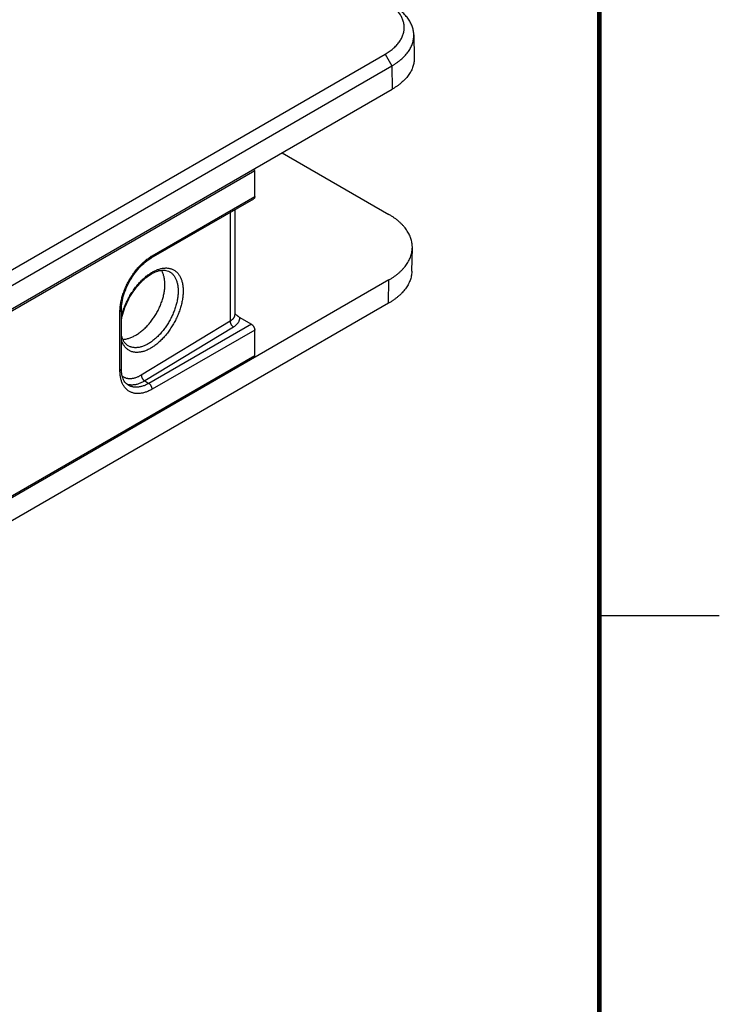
# Model space of a CAD drawing. Header units: inches. Extents: x 0 to 34, y 0 to 22.
# Tile 36 of 38: x 31.1 to 34, y 3.9 to 8. Entities that reach past the tile are written whole.
import ezdxf

# ---------------------------------------------------------------- set-up
doc = ezdxf.new("R2010")
doc.units = ezdxf.units.IN
doc.header["$LTSCALE"] = 1.87
doc.header["$MEASUREMENT"] = 0
doc.layers.get('0').update_dxf_attribs({"linetype": 'CONTINUOUS'})

msp = doc.modelspace()

# ---------------------------------------------------------------- linework, layer by layer
at = {"color": 7, "linetype": 'CONTINUOUS'}
for p, q in [((32.7257, 7.9227), (32.7277, 7.8263)), ((27.6654, 4.9887), (32.6057, 7.8412)), ((32.6057, 7.8412), (32.634, 7.7927)), ((27.6938, 4.9402), (32.634, 7.7927)), ((32.634, 7.7927), (32.6355, 7.6954)), ((27.6952, 4.843), (32.6355, 7.6954)), ((32.1762, 7.4302), (32.6216, 7.1731)), ((27.6952, 4.8348), (32.062, 7.3561)), ((32.062, 7.3561), (32.055, 7.3602)), ((32.062, 7.2477), (32.062, 7.3561)), ((31.6303, 6.9914), (32.0579, 7.2385)), ((31.6344, 7.0005), (32.062, 7.2477)), ((31.9786, 7.1927), (31.9786, 6.7558)), ((31.9593, 7.1816), (31.9593, 6.7276)), ((32.7175, 6.936), (32.7196, 7.0341)), ((31.7049, 6.9351), (31.7049, 6.9351)), ((32.6216, 6.8998), (27.6952, 4.0554)), ((32.6201, 6.8026), (32.6216, 6.8998)), ((32.6201, 6.8026), (27.6937, 3.9581)), ((31.5001, 6.5217), (31.5001, 6.7678)), ((31.506, 6.5299), (31.506, 6.776)), ((31.9978, 6.7452), (32.0481, 6.7151)), ((31.9593, 6.7276), (31.5891, 6.5027)), ((31.9736, 6.7034), (31.6034, 6.4785)), ((32.0481, 6.7151), (31.6205, 6.4685)), ((32.062, 6.6908), (31.6344, 6.4441)), ((32.062, 6.5849), (32.062, 6.6908)), ((31.5347, 6.6249), (31.5346, 6.625)), ((27.6952, 4.0636), (32.062, 6.5849)), ((31.535, 6.4604), (31.535, 6.4604)), ((31.6034, 6.4785), (31.6205, 6.4685))]:
    msp.add_line(p, q, dxfattribs=at)
at = {"color": 2, "linetype": 'CONTINUOUS'}
msp.add_line((33.5, 5.5), (34, 5.5), dxfattribs=at)
at = {"color": 7, "linetype": 'CONTINUOUS', "const_width": 0.02}
msp.add_lwpolyline([(33.5, 0.5), (33.5, 21.5)], dxfattribs=at)
at = {"color": 7, "linetype": 'CONTINUOUS'}
for points in [[(31.506, 6.776), (31.5061, 6.7829), (31.5066, 6.7904), (31.5074, 6.7982), (31.5085, 6.8061), (31.51, 6.8142), (31.5118, 6.8225), (31.514, 6.8308), (31.5165, 6.8393), (31.5193, 6.8478), (31.5225, 6.8564), (31.5259, 6.8649), (31.5297, 6.8734), (31.5337, 6.8819), (31.538, 6.8902), (31.5426, 6.8984), (31.5475, 6.9065), (31.5525, 6.9144), (31.5578, 6.9221), (31.5633, 6.9296), (31.5689, 6.9369), (31.5748, 6.9439), (31.5807, 6.9506), (31.5868, 6.957), (31.593, 6.963), (31.5992, 6.9687), (31.6054, 6.9741), (31.6117, 6.979), (31.618, 6.9836), (31.6243, 6.9878), (31.6303, 6.9914)], [(31.506, 6.7306), (31.5061, 6.7314), (31.5076, 6.74), (31.5096, 6.7488), (31.5118, 6.7577), (31.5145, 6.7667), (31.5174, 6.7757), (31.5207, 6.7847), (31.5244, 6.7938), (31.5283, 6.8028), (31.5325, 6.8117), (31.537, 6.8205), (31.5418, 6.8292), (31.5468, 6.8377), (31.5521, 6.846), (31.5576, 6.8541), (31.5633, 6.862), (31.5692, 6.8696), (31.5753, 6.877), (31.5815, 6.884), (31.5879, 6.8907), (31.5943, 6.897), (31.6007, 6.9029), (31.6072, 6.9084), (31.6138, 6.9135), (31.6203, 6.9182), (31.6267, 6.9225), (31.6332, 6.9263), (31.6396, 6.9296), (31.6459, 6.9326), (31.6521, 6.9351), (31.6582, 6.9371), (31.6642, 6.9387), (31.67, 6.9398), (31.6757, 6.9404), (31.6813, 6.9406), (31.6867, 6.9404), (31.6919, 6.9396), (31.697, 6.9384), (31.7019, 6.9366), (31.7049, 6.9351)], [(31.5346, 6.6249), (31.5319, 6.6266), (31.528, 6.6296), (31.5244, 6.6329), (31.5211, 6.6367), (31.518, 6.6408), (31.5153, 6.6452), (31.5128, 6.65), (31.5106, 6.6552), (31.5087, 6.6606), (31.5071, 6.6664), (31.506, 6.6714)], [(31.535, 6.4604), (31.531, 6.4631), (31.5272, 6.4662), (31.5238, 6.4698), (31.5207, 6.4737), (31.5179, 6.478), (31.5154, 6.4825), (31.5132, 6.4874), (31.5113, 6.4926), (31.5097, 6.4981), (31.5083, 6.504), (31.5073, 6.5101), (31.5065, 6.5166), (31.5061, 6.5233), (31.506, 6.5299)]]:
    msp.add_lwpolyline(points, dxfattribs=at)
for points, knots in [([(32.6057, 7.8412), (32.6088, 7.8429), (32.6147, 7.8466), (32.6234, 7.8523), (32.6316, 7.8584), (32.6394, 7.8647), (32.6466, 7.8713), (32.6533, 7.878), (32.6593, 7.885), (32.6648, 7.892), (32.6697, 7.8993), (32.6739, 7.9066), (32.6775, 7.9141), (32.6805, 7.9217), (32.6828, 7.9294), (32.6844, 7.9371), (32.6854, 7.9448), (32.6858, 7.9526), (32.6854, 7.9604), (32.6844, 7.9681), (32.6828, 7.9758), (32.6805, 7.9835), (32.6775, 7.991), (32.6739, 7.9985), (32.6697, 8.0059), (32.6648, 8.0131), (32.6594, 8.0202), (32.6533, 8.0271), (32.6466, 8.0339), (32.6394, 8.0404), (32.6317, 8.0468), (32.6234, 8.0528), (32.6148, 8.0586), (32.6088, 8.0622), (32.6057, 8.064)], [0, 0, 0, 0, 0.036652, 0.072937, 0.108638, 0.143575, 0.177562, 0.210543, 0.242559, 0.273692, 0.304004, 0.333555, 0.362419, 0.390677, 0.418452, 0.445849, 0.472992, 0.499995, 0.526998, 0.554139, 0.581536, 0.60931, 0.637564, 0.666423, 0.695969, 0.726277, 0.757404, 0.789405, 0.822362, 0.856316, 0.891224, 0.926919, 0.963243, 1, 1, 1, 1]), ([(32.7257, 7.9227), (32.7257, 7.9234), (32.7255, 7.9269), (32.725, 7.9334), (32.7236, 7.9419), (32.7215, 7.9505), (32.7186, 7.9589), (32.7151, 7.9673), (32.7109, 7.9756), (32.706, 7.9837), (32.7005, 7.9917), (32.6943, 7.9995), (32.6874, 8.0072), (32.68, 8.0146), (32.6719, 8.0218), (32.6633, 8.0288), (32.6541, 8.0356), (32.6443, 8.0421), (32.6375, 8.0462), (32.634, 8.0482)], [0, 0, 0, 0, 0.012634, 0.06571, 0.119146, 0.17317, 0.227982, 0.283776, 0.340771, 0.39911, 0.458933, 0.520317, 0.583359, 0.648149, 0.714716, 0.783127, 0.853424, 0.92571, 1, 1, 1, 1]), ([(32.634, 7.7927), (32.6375, 7.7947), (32.6443, 7.7988), (32.6541, 7.8053), (32.6633, 7.8121), (32.6719, 7.8191), (32.68, 7.8263), (32.6874, 7.8337), (32.6943, 7.8414), (32.7005, 7.8492), (32.706, 7.8572), (32.7109, 7.8653), (32.7151, 7.8736), (32.7186, 7.8819), (32.7215, 7.8904), (32.7236, 7.8989), (32.725, 7.9075), (32.7257, 7.9154), (32.7257, 7.9205), (32.7257, 7.9227)], [0, 0, 0, 0, 0.072365, 0.142704, 0.211087, 0.277626, 0.342366, 0.405381, 0.466708, 0.526439, 0.58466, 0.641435, 0.696899, 0.751196, 0.804542, 0.857121, 0.909126, 0.960779, 1, 1, 1, 1]), ([(32.7277, 7.8263), (32.7278, 7.8241), (32.7277, 7.819), (32.7271, 7.811), (32.7256, 7.8024), (32.7235, 7.7938), (32.7206, 7.7853), (32.7171, 7.7768), (32.7129, 7.7685), (32.7079, 7.7603), (32.7024, 7.7523), (32.6961, 7.7444), (32.6892, 7.7367), (32.6817, 7.7292), (32.6736, 7.7219), (32.6649, 7.7149), (32.6556, 7.7081), (32.6458, 7.7016), (32.639, 7.6974), (32.6355, 7.6954)], [0, 0, 0, 0, 0.039143, 0.090784, 0.142773, 0.195361, 0.248699, 0.303012, 0.358507, 0.415276, 0.473483, 0.533275, 0.594671, 0.657774, 0.722668, 0.789309, 0.857744, 0.928008, 1, 1, 1, 1]), ([(32.062, 7.2477), (32.062, 7.2471), (32.062, 7.2461), (32.0618, 7.2447), (32.0615, 7.2433), (32.061, 7.2421), (32.0604, 7.241), (32.0597, 7.24), (32.0589, 7.2392), (32.0583, 7.2387), (32.0579, 7.2385), (32.0579, 7.2385)], [0, 0, 0, 0, 0.146895, 0.286656, 0.418641, 0.543227, 0.661779, 0.774841, 0.883669, 0.990735, 1, 1, 1, 1]), ([(32.7196, 7.0341), (32.7196, 7.0364), (32.7196, 7.0418), (32.7189, 7.0503), (32.7173, 7.0595), (32.7151, 7.0686), (32.712, 7.0776), (32.7083, 7.0866), (32.7038, 7.0954), (32.6985, 7.1041), (32.6926, 7.1127), (32.686, 7.121), (32.6787, 7.1292), (32.6707, 7.1372), (32.6621, 7.1449), (32.6528, 7.1524), (32.643, 7.1596), (32.6325, 7.1666), (32.6253, 7.171), (32.6216, 7.1731)], [0, 0, 0, 0, 0.039143, 0.090784, 0.142773, 0.195361, 0.248699, 0.303012, 0.358507, 0.415276, 0.473483, 0.533275, 0.594671, 0.657774, 0.722668, 0.789309, 0.857744, 0.928008, 1, 1, 1, 1]), ([(32.6216, 6.8998), (32.6253, 6.902), (32.6325, 6.9064), (32.643, 6.9133), (32.6528, 6.9205), (32.6621, 6.928), (32.6707, 6.9358), (32.6787, 6.9437), (32.686, 6.9519), (32.6926, 6.9603), (32.6985, 6.9688), (32.7038, 6.9775), (32.7083, 6.9863), (32.712, 6.9953), (32.7151, 7.0043), (32.7173, 7.0135), (32.7189, 7.0227), (32.7194, 7.0295), (32.7196, 7.0333), (32.7196, 7.0341)], [0, 0, 0, 0, 0.07397, 0.146163, 0.216478, 0.284949, 0.351626, 0.416462, 0.479544, 0.540978, 0.600784, 0.659112, 0.716131, 0.771936, 0.826739, 0.880772, 0.934188, 0.987248, 1, 1, 1, 1]), ([(31.5001, 6.7678), (31.5001, 6.7706), (31.5002, 6.7764), (31.5008, 6.7851), (31.5018, 6.794), (31.5032, 6.803), (31.5049, 6.8122), (31.5071, 6.8214), (31.5096, 6.8308), (31.5125, 6.8401), (31.5157, 6.8495), (31.5193, 6.8589), (31.5232, 6.8683), (31.5274, 6.8775), (31.532, 6.8867), (31.5368, 6.8958), (31.542, 6.9047), (31.5474, 6.9134), (31.553, 6.9219), (31.559, 6.9302), (31.5651, 6.9383), (31.5714, 6.9461), (31.5779, 6.9536), (31.5846, 6.9608), (31.5914, 6.9676), (31.5984, 6.9741), (31.6054, 6.9802), (31.6126, 6.9859), (31.6198, 6.9912), (31.627, 6.9961), (31.6319, 6.9991), (31.6344, 7.0005)], [0, 0, 0, 0, 0.030433, 0.061685, 0.093713, 0.12646, 0.159864, 0.19388, 0.228471, 0.263594, 0.299198, 0.335194, 0.371476, 0.407979, 0.44467, 0.48148, 0.51832, 0.555111, 0.591794, 0.628309, 0.664592, 0.700571, 0.736157, 0.771275, 0.805868, 0.839888, 0.873292, 0.90604, 0.938095, 0.969423, 1, 1, 1, 1]), ([(31.6344, 7.0005), (31.6344, 7), (31.6344, 6.999), (31.6342, 6.9976), (31.6338, 6.9962), (31.6334, 6.995), (31.6328, 6.9939), (31.6321, 6.9929), (31.6313, 6.9921), (31.6307, 6.9916), (31.6303, 6.9914), (31.6303, 6.9914)], [0, 0, 0, 0, 0.147075, 0.286596, 0.418598, 0.54343, 0.661794, 0.774778, 0.883845, 0.990771, 1, 1, 1, 1]), ([(31.5059, 6.7466), (31.5061, 6.7473), (31.507, 6.7511), (31.5089, 6.7582), (31.5118, 6.7679), (31.5151, 6.7776), (31.5188, 6.7873), (31.5228, 6.797), (31.5271, 6.8065), (31.5317, 6.816), (31.5366, 6.8253), (31.5418, 6.8345), (31.5473, 6.8435), (31.553, 6.8523), (31.559, 6.8608), (31.5652, 6.8691), (31.5716, 6.8771), (31.5783, 6.8848), (31.585, 6.8922), (31.5919, 6.8992), (31.5989, 6.9058), (31.6061, 6.912), (31.6132, 6.9178), (31.6205, 6.9232), (31.6277, 6.928), (31.635, 6.9325), (31.6422, 6.9364), (31.6495, 6.9399), (31.6566, 6.9428), (31.6638, 6.9453), (31.6708, 6.9472), (31.6777, 6.9486), (31.6845, 6.9494), (31.6911, 6.9498), (31.6976, 6.9496), (31.7038, 6.9488), (31.7098, 6.9475), (31.7156, 6.9457), (31.7211, 6.9434), (31.7263, 6.9405), (31.7312, 6.9372), (31.7359, 6.9333), (31.7402, 6.929), (31.7442, 6.9242), (31.7478, 6.9189), (31.7511, 6.9131), (31.7541, 6.907), (31.7566, 6.9004), (31.7588, 6.8935), (31.7606, 6.8862), (31.762, 6.8786), (31.763, 6.8706), (31.7636, 6.8624), (31.7637, 6.8568), (31.7637, 6.854)], [0, 0, 0, 0, 0.004537, 0.027961, 0.05175, 0.075841, 0.100165, 0.124651, 0.149243, 0.173914, 0.198642, 0.223384, 0.248089, 0.272708, 0.297193, 0.3215, 0.345589, 0.369407, 0.392891, 0.415982, 0.438622, 0.460762, 0.48238, 0.50346, 0.523987, 0.54394, 0.563306, 0.582081, 0.600271, 0.617895, 0.634971, 0.651507, 0.667517, 0.683034, 0.698099, 0.712774, 0.727134, 0.741259, 0.755234, 0.769149, 0.783099, 0.797183, 0.811505, 0.826155, 0.841198, 0.856681, 0.872647, 0.889123, 0.906142, 0.923733, 0.941916, 0.960695, 0.98006, 1, 1, 1, 1]), ([(31.6875, 6.8828), (31.6874, 6.8853), (31.6872, 6.8904), (31.6865, 6.8978), (31.6855, 6.9051), (31.684, 6.9122), (31.6822, 6.919), (31.68, 6.9255), (31.6774, 6.9316), (31.675, 6.9365), (31.6734, 6.9393), (31.6729, 6.9401)], [0, 0, 0, 0, 0.127206, 0.252613, 0.375698, 0.495995, 0.613492, 0.728211, 0.839907, 0.948421, 1, 1, 1, 1]), ([(31.7049, 6.9351), (31.7056, 6.9348), (31.7079, 6.9335), (31.7117, 6.931), (31.7161, 6.9275), (31.7203, 6.9235), (31.7241, 6.9191), (31.7276, 6.9142), (31.7307, 6.9089), (31.7335, 6.9031), (31.7359, 6.897), (31.738, 6.8905), (31.7397, 6.8837), (31.741, 6.8766), (31.742, 6.8691), (31.7426, 6.8614), (31.7427, 6.8562), (31.7427, 6.8535)], [0, 0, 0, 0, 0.025127, 0.084111, 0.143638, 0.204122, 0.265946, 0.329404, 0.39472, 0.462088, 0.531662, 0.603566, 0.677888, 0.754689, 0.833992, 0.915779, 1, 1, 1, 1]), ([(32.7175, 6.936), (32.7175, 6.9352), (32.7173, 6.9314), (32.7168, 6.9246), (32.7153, 6.9155), (32.713, 6.9064), (32.71, 6.8974), (32.7062, 6.8885), (32.7018, 6.8797), (32.6966, 6.8711), (32.6907, 6.8626), (32.6841, 6.8543), (32.6768, 6.8462), (32.6689, 6.8382), (32.6603, 6.8306), (32.6511, 6.8231), (32.6414, 6.8159), (32.631, 6.809), (32.6238, 6.8047), (32.6201, 6.8026)], [0, 0, 0, 0, 0.01274, 0.065821, 0.11924, 0.173254, 0.228072, 0.283877, 0.340886, 0.399211, 0.459039, 0.520444, 0.583538, 0.648395, 0.715033, 0.783531, 0.853843, 0.92602, 1, 1, 1, 1]), ([(31.512, 6.6519), (31.5129, 6.6519), (31.5161, 6.6521), (31.5216, 6.6528), (31.5285, 6.6541), (31.5355, 6.656), (31.5425, 6.6583), (31.5495, 6.661), (31.5564, 6.6642), (31.5634, 6.6679), (31.5703, 6.672), (31.5772, 6.6765), (31.5842, 6.6816), (31.5911, 6.687), (31.598, 6.693), (31.6049, 6.6993), (31.6115, 6.706), (31.6181, 6.713), (31.6244, 6.7204), (31.6305, 6.728), (31.6363, 6.7358), (31.6419, 6.7437), (31.6471, 6.7518), (31.6521, 6.7601), (31.6568, 6.7685), (31.6612, 6.7771), (31.6653, 6.7859), (31.6691, 6.7948), (31.6726, 6.8039), (31.6758, 6.813), (31.6786, 6.8221), (31.6811, 6.8312), (31.6832, 6.8403), (31.6848, 6.8492), (31.6861, 6.8579), (31.687, 6.8664), (31.6874, 6.8747), (31.6875, 6.8801), (31.6875, 6.8828)], [0, 0, 0, 0, 0.008864, 0.030745, 0.053224, 0.076261, 0.099829, 0.123822, 0.148259, 0.173241, 0.198914, 0.225413, 0.252833, 0.28118, 0.310286, 0.34005, 0.370339, 0.401051, 0.432068, 0.463249, 0.494465, 0.525514, 0.556382, 0.587131, 0.617874, 0.64872, 0.679728, 0.710877, 0.741964, 0.772866, 0.803453, 0.833614, 0.863247, 0.892214, 0.920456, 0.947866, 0.974406, 1, 1, 1, 1]), ([(31.7637, 6.854), (31.7637, 6.851), (31.7636, 6.8451), (31.7629, 6.8362), (31.7619, 6.827), (31.7605, 6.8177), (31.7587, 6.8082), (31.7566, 6.7987), (31.754, 6.789), (31.7511, 6.7793), (31.7478, 6.7696), (31.7441, 6.7599), (31.7401, 6.7503), (31.7358, 6.7407), (31.7312, 6.7313), (31.7263, 6.7219), (31.7211, 6.7128), (31.7156, 6.7038), (31.7099, 6.695), (31.7039, 6.6864), (31.6977, 6.6782), (31.6913, 6.6701), (31.6846, 6.6624), (31.6779, 6.6551), (31.671, 6.648), (31.664, 6.6414), (31.6569, 6.6352), (31.6497, 6.6294), (31.6424, 6.6241), (31.6352, 6.6192), (31.6279, 6.6148), (31.6207, 6.6108), (31.6134, 6.6074), (31.6063, 6.6044), (31.5991, 6.602), (31.5921, 6.6001), (31.5852, 6.5987), (31.5784, 6.5978), (31.5718, 6.5975), (31.5653, 6.5977), (31.5591, 6.5984), (31.5531, 6.5997), (31.5473, 6.6015), (31.5418, 6.6039), (31.5366, 6.6067), (31.5317, 6.6101), (31.527, 6.6139), (31.5227, 6.6183), (31.5187, 6.6231), (31.5151, 6.6284), (31.5118, 6.6341), (31.5088, 6.6403), (31.507, 6.645), (31.5061, 6.6477), (31.5059, 6.6481)], [0, 0, 0, 0, 0.020121, 0.040804, 0.062017, 0.083725, 0.105889, 0.12848, 0.151471, 0.17482, 0.198466, 0.222339, 0.246372, 0.270508, 0.294721, 0.318991, 0.343274, 0.367521, 0.391684, 0.415715, 0.439573, 0.463215, 0.486593, 0.509644, 0.532307, 0.554528, 0.576258, 0.597475, 0.618165, 0.638311, 0.657894, 0.676901, 0.695328, 0.713181, 0.730478, 0.747238, 0.763468, 0.779183, 0.794413, 0.809199, 0.823602, 0.837696, 0.85156, 0.865276, 0.878933, 0.892624, 0.906447, 0.920503, 0.934882, 0.949647, 0.964844, 0.980514, 0.996686, 1, 1, 1, 1]), ([(31.7427, 6.8535), (31.7427, 6.8508), (31.7426, 6.8453), (31.742, 6.8369), (31.741, 6.8283), (31.7397, 6.8195), (31.738, 6.8106), (31.7359, 6.8016), (31.7334, 6.7925), (31.7306, 6.7834), (31.7275, 6.7743), (31.724, 6.7652), (31.7202, 6.7562), (31.7161, 6.7472), (31.7117, 6.7383), (31.707, 6.7296), (31.702, 6.7211), (31.6968, 6.7127), (31.6914, 6.7045), (31.6857, 6.6966), (31.6798, 6.6889), (31.6737, 6.6814), (31.6675, 6.6743), (31.661, 6.6675), (31.6545, 6.6611), (31.6479, 6.6551), (31.6412, 6.6494), (31.6344, 6.6442), (31.6276, 6.6394), (31.6208, 6.635), (31.614, 6.6311), (31.6072, 6.6276), (31.6005, 6.6247), (31.5938, 6.6222), (31.5872, 6.6201), (31.5806, 6.6186), (31.5742, 6.6176), (31.5679, 6.6171), (31.5618, 6.6172), (31.5559, 6.6177), (31.5502, 6.6187), (31.5447, 6.6203), (31.5395, 6.6223), (31.5362, 6.624), (31.5347, 6.6249)], [0, 0, 0, 0, 0.023374, 0.047425, 0.072115, 0.097404, 0.123252, 0.149611, 0.176433, 0.203658, 0.231219, 0.259043, 0.287055, 0.315186, 0.34339, 0.371622, 0.39984, 0.428001, 0.456055, 0.483955, 0.511639, 0.539039, 0.566091, 0.592729, 0.618892, 0.644513, 0.669541, 0.693934, 0.717663, 0.740715, 0.763084, 0.784783, 0.805826, 0.826217, 0.845961, 0.865067, 0.883556, 0.901463, 0.918836, 0.935738, 0.952242, 0.968435, 0.984417, 1, 1, 1, 1]), ([(31.5001, 6.7678), (31.5005, 6.7681), (31.5013, 6.7686), (31.5025, 6.7694), (31.5034, 6.7703), (31.5043, 6.7713), (31.5049, 6.7723), (31.5055, 6.7733), (31.5058, 6.7744), (31.5059, 6.7753), (31.506, 6.7758), (31.506, 6.776)], [0, 0, 0, 0, 0.140776, 0.274655, 0.401649, 0.52203, 0.636363, 0.74553, 0.850736, 0.953462, 1, 1, 1, 1]), ([(31.9786, 6.7558), (31.9786, 6.7548), (31.9785, 6.7529), (31.978, 6.7501), (31.9771, 6.7472), (31.976, 6.7445), (31.9745, 6.7418), (31.9727, 6.7392), (31.9706, 6.7366), (31.9682, 6.7342), (31.9655, 6.7318), (31.9625, 6.7296), (31.9604, 6.7282), (31.9593, 6.7276)], [0, 0, 0, 0, 0.07951, 0.161012, 0.242845, 0.326108, 0.411863, 0.500844, 0.593345, 0.689526, 0.789435, 0.893013, 1, 1, 1, 1]), ([(31.9978, 6.7452), (31.998, 6.7441), (31.9983, 6.742), (31.9984, 6.7387), (31.9981, 6.7354), (31.9975, 6.7322), (31.9965, 6.729), (31.9952, 6.7258), (31.9936, 6.7226), (31.9916, 6.7196), (31.9894, 6.7166), (31.9868, 6.7137), (31.9839, 6.7109), (31.9807, 6.7083), (31.9772, 6.7058), (31.9748, 6.7042), (31.9736, 6.7034)], [0, 0, 0, 0, 0.063327, 0.126482, 0.189894, 0.253997, 0.319214, 0.385928, 0.454482, 0.525167, 0.598188, 0.673657, 0.751616, 0.83205, 0.914898, 1, 1, 1, 1]), ([(31.9786, 6.7615), (31.979, 6.761), (31.9803, 6.7597), (31.9825, 6.7575), (31.9854, 6.7547), (31.9885, 6.7519), (31.9918, 6.7493), (31.9949, 6.747), (31.9969, 6.7457), (31.9978, 6.7452)], [0, 0, 0, 0, 0.070428, 0.215342, 0.37536, 0.545252, 0.714359, 0.869814, 1, 1, 1, 1]), ([(31.9593, 6.7276), (31.9593, 6.727), (31.9594, 6.7259), (31.9596, 6.7243), (31.9599, 6.7225), (31.9604, 6.7208), (31.961, 6.719), (31.9617, 6.7173), (31.9625, 6.7155), (31.9635, 6.7138), (31.9645, 6.7122), (31.9656, 6.7106), (31.9668, 6.7091), (31.9681, 6.7078), (31.9694, 6.7065), (31.9708, 6.7053), (31.9721, 6.7043), (31.9731, 6.7037), (31.9736, 6.7034)], [0, 0, 0, 0, 0.055615, 0.113651, 0.173893, 0.236071, 0.299869, 0.364938, 0.430899, 0.497357, 0.563908, 0.630145, 0.695667, 0.760088, 0.823044, 0.884201, 0.943267, 1, 1, 1, 1]), ([(32.0481, 6.7151), (32.0486, 6.7148), (32.0495, 6.7142), (32.0509, 6.7132), (32.0522, 6.712), (32.0535, 6.7107), (32.0547, 6.7093), (32.0559, 6.7078), (32.057, 6.7062), (32.058, 6.7046), (32.0589, 6.7029), (32.0597, 6.7011), (32.0604, 6.6994), (32.061, 6.6976), (32.0614, 6.6958), (32.0618, 6.6941), (32.062, 6.6924), (32.062, 6.6913), (32.062, 6.6908)], [0, 0, 0, 0, 0.056148, 0.1149, 0.175738, 0.238347, 0.302734, 0.368251, 0.434362, 0.501085, 0.56777, 0.633769, 0.6991, 0.763232, 0.825523, 0.885985, 0.944313, 1, 1, 1, 1]), ([(31.5001, 6.5217), (31.5005, 6.522), (31.5013, 6.5225), (31.5025, 6.5233), (31.5034, 6.5242), (31.5043, 6.5252), (31.5049, 6.5262), (31.5055, 6.5273), (31.5058, 6.5283), (31.5059, 6.5292), (31.506, 6.5297), (31.506, 6.5299)], [0, 0, 0, 0, 0.140772, 0.274648, 0.401639, 0.522017, 0.636349, 0.745515, 0.85072, 0.953447, 1, 1, 1, 1]), ([(31.6344, 6.4441), (31.632, 6.4427), (31.6272, 6.4401), (31.62, 6.4366), (31.6128, 6.4336), (31.6056, 6.431), (31.5986, 6.429), (31.5916, 6.4274), (31.5848, 6.4264), (31.5781, 6.4258), (31.5716, 6.4258), (31.5652, 6.4263), (31.5591, 6.4272), (31.5531, 6.4287), (31.5475, 6.4307), (31.542, 6.4332), (31.5369, 6.4362), (31.532, 6.4397), (31.5274, 6.4436), (31.5232, 6.448), (31.5192, 6.4528), (31.5156, 6.4581), (31.5124, 6.4637), (31.5095, 6.4698), (31.507, 6.4763), (31.5049, 6.4831), (31.5032, 6.4902), (31.5018, 6.4977), (31.5008, 6.5054), (31.5002, 6.5135), (31.5001, 6.519), (31.5001, 6.5217)], [0, 0, 0, 0, 0.041354, 0.081617, 0.120729, 0.158659, 0.195412, 0.231029, 0.265571, 0.299113, 0.331749, 0.363559, 0.39463, 0.425102, 0.455159, 0.484968, 0.514685, 0.544479, 0.574532, 0.605018, 0.636093, 0.66789, 0.700512, 0.734056, 0.768605, 0.804228, 0.840985, 0.878925, 0.918076, 0.95844, 1, 1, 1, 1]), ([(31.5891, 6.5027), (31.5872, 6.5015), (31.5833, 6.4993), (31.5773, 6.4963), (31.5714, 6.4937), (31.5655, 6.4915), (31.5597, 6.4898), (31.554, 6.4886), (31.5483, 6.4878), (31.5429, 6.4875), (31.5375, 6.4876), (31.5324, 6.4882), (31.5274, 6.4893), (31.5227, 6.4909), (31.5182, 6.4929), (31.5139, 6.4954), (31.5111, 6.4974), (31.5097, 6.4986), (31.5095, 6.4987)], [0, 0, 0, 0, 0.080197, 0.15839, 0.234382, 0.308057, 0.379363, 0.448295, 0.5149, 0.579287, 0.641669, 0.702366, 0.76174, 0.820192, 0.878134, 0.935964, 0.99408, 1, 1, 1, 1]), ([(31.5891, 6.5027), (31.5891, 6.5021), (31.5892, 6.501), (31.5894, 6.4994), (31.5897, 6.4976), (31.5902, 6.4959), (31.5908, 6.4941), (31.5915, 6.4924), (31.5923, 6.4906), (31.5933, 6.4889), (31.5943, 6.4873), (31.5954, 6.4857), (31.5966, 6.4843), (31.5979, 6.4829), (31.5992, 6.4816), (31.6005, 6.4804), (31.6019, 6.4794), (31.6029, 6.4788), (31.6034, 6.4785)], [0, 0, 0, 0, 0.055618, 0.113658, 0.173904, 0.236086, 0.299889, 0.36496, 0.430923, 0.497383, 0.563933, 0.630169, 0.695689, 0.760106, 0.823057, 0.88421, 0.943271, 1, 1, 1, 1]), ([(31.6034, 6.4785), (31.6012, 6.4772), (31.5969, 6.4748), (31.5903, 6.4714), (31.5838, 6.4686), (31.5773, 6.4662), (31.5709, 6.4642), (31.5647, 6.4628), (31.5585, 6.4618), (31.5525, 6.4614), (31.5466, 6.4614), (31.5409, 6.4619), (31.5355, 6.4629), (31.5313, 6.4641), (31.5289, 6.465), (31.5283, 6.4652)], [0, 0, 0, 0, 0.096248, 0.189586, 0.279958, 0.36736, 0.451836, 0.533477, 0.612419, 0.688849, 0.763002, 0.835161, 0.905657, 0.974871, 1, 1, 1, 1]), ([(31.6205, 6.4685), (31.6183, 6.4672), (31.6139, 6.4648), (31.6071, 6.4615), (31.6004, 6.4588), (31.5938, 6.4565), (31.5873, 6.4546), (31.5808, 6.4533), (31.5745, 6.4524), (31.5683, 6.4521), (31.5623, 6.4522), (31.5565, 6.4528), (31.5508, 6.4539), (31.5454, 6.4555), (31.5402, 6.4576), (31.5368, 6.4593), (31.5351, 6.4603), (31.535, 6.4604)], [0, 0, 0, 0, 0.085408, 0.16834, 0.248781, 0.326725, 0.402208, 0.475301, 0.546115, 0.614803, 0.681557, 0.746608, 0.810228, 0.872726, 0.934448, 0.995771, 1, 1, 1, 1]), ([(31.6344, 6.4441), (31.6344, 6.4446), (31.6344, 6.4457), (31.6342, 6.4474), (31.6338, 6.4492), (31.6334, 6.4509), (31.6328, 6.4527), (31.6321, 6.4544), (31.6313, 6.4562), (31.6304, 6.4579), (31.6294, 6.4596), (31.6283, 6.4611), (31.6271, 6.4626), (31.6259, 6.464), (31.6246, 6.4653), (31.6233, 6.4665), (31.6219, 6.4676), (31.621, 6.4682), (31.6205, 6.4685)], [0, 0, 0, 0, 0.055762, 0.113996, 0.174468, 0.236891, 0.300932, 0.366224, 0.432376, 0.498981, 0.56562, 0.631878, 0.697343, 0.761622, 0.824343, 0.885169, 0.943802, 1, 1, 1, 1])]:
    msp.add_open_spline(points, degree=3, knots=knots, dxfattribs=at)

doc.saveas('drawing.dxf')
